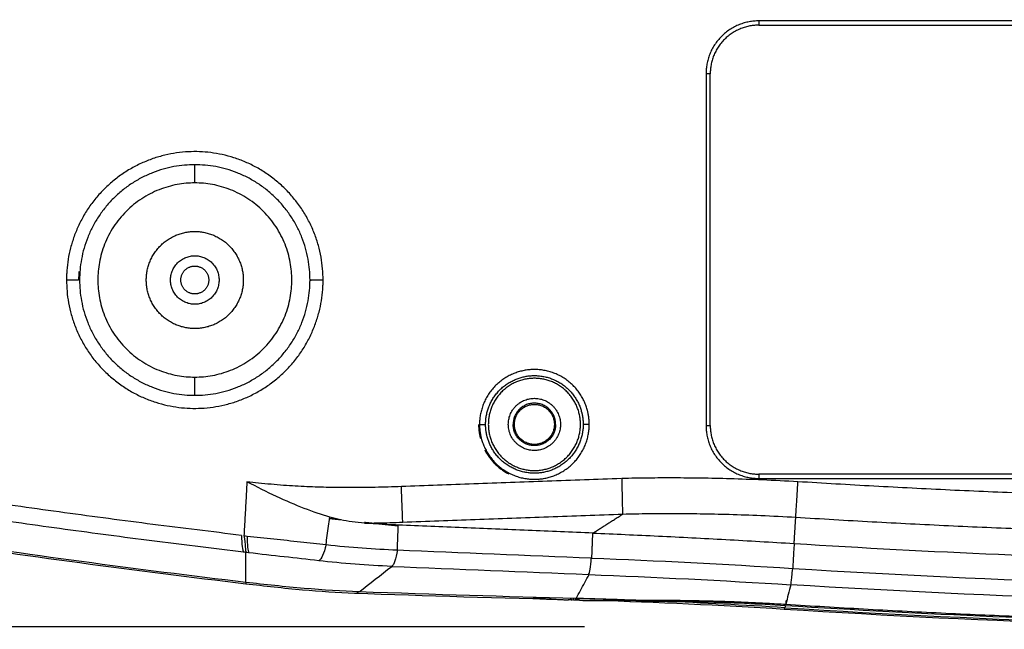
# Model space of a CAD drawing. Header units: millimetres. Extents: x 9946 to 11276, y -3292 to -1962.
# Tile 43 of 170: x 10822 to 10903, y -3122 to -3072. Entities that reach past the tile are written whole.
import ezdxf

# ---------------------------------------------------------------- set-up
doc = ezdxf.new("R2010")
doc.units = ezdxf.units.MM
doc.layers.add('ROXX NEO lite', color=7, linetype='Continuous', true_color=0x000000)
doc.dimstyles.get("Standard").update_dxf_attribs({"dimscale": 10, "dimtxt": 2.5, "dimasz": 3, "dimexe": 1, "dimexo": 0.5, "dimgap": 0.8, "dimtad": 1, "dimtoh": 1, "dimdec": 1, "dimzin": 1, "dimdsep": 46, "dimtxsty": 'Standard', "dimblk": 'OPEN90', "dimcen": 2.5, "dimadec": 1, "dimazin": 1, "dimtfac": 1, "dimtdec": 4, "dimtix": 1, "dimtofl": 0, "dimtmove": 1, "dimatfit": 3, "dimldrblk": 'OPEN90', "dimfxl": 1, "dimtolj": 1, "dimtzin": 1, "dimarcsym": 0})

# ---------------------------------------------------------------- blocks, each defined once
blk = doc.blocks.new('*D7')
at = {"layer": 'Defpoints', "color": 0}
for p in [(10874.298, -2972.15), (10708.385, -3122.15), (10874.298, -3122.15)]:
    blk.add_point(p, dxfattribs=at)
at = {"layer": 'ROXX NEO lite', "color": 0, "lineweight": -2}
for p, q in [((10868.297, -2972.15), (10705.384, -2972.15)), ((10708.385, -2978.151), (10708.385, -3116.149)), ((10868.297, -3122.15), (10705.384, -3122.15))]:
    blk.add_line(p, q, dxfattribs=at)
at = {"layer": 'ROXX NEO lite', "color": 0}
for points in [[(10709.385, -2978.151), (10707.385, -2978.151), (10708.385, -2972.15)], [(10707.385, -3116.149), (10709.385, -3116.149), (10708.385, -3122.15)]]:
    blk.add_solid(points, dxfattribs=at)
at = {"layer": 'ROXX NEO lite', "color": 0, "insert": (10701.484, -3047.15), "char_height": 9.0015, "attachment_point": 5, "rotation": 90}
blk.add_mtext('\\A1;150.0', dxfattribs=at)

msp = doc.modelspace()

# ---------------------------------------------------------------- linework, layer by layer
at = {"layer": 'ROXX NEO lite', "color": 18, "lineweight": -3, "true_color": 0x000000}
for points, weights in [([(10882.665, -3072.224), (10878.315, -3072.224), (10878.315, -3076.574)], [1, 0.707106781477, 1]), ([(10882.665, -3072.574), (10878.665, -3072.574), (10878.665, -3076.574)], [1, 0.70710678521, 1]), ([(10825.614, -3092.794), (10825.586, -3093.183), (10825.586, -3093.574)], [1, 0.999320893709, 1]), ([(10826.611, -3092.868), (10826.585, -3093.22), (10826.585, -3093.574)], [1, 0.999320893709, 1]), ([(10826.585, -3093.574), (10826.56, -3093.574), (10825.586, -3093.574)], [1, 0.716301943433, 1]), ([(10846.743, -3093.574), (10845.769, -3093.574), (10845.744, -3093.574)], [1, 0.716301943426, 1]), ([(10846.715, -3094.353), (10846.743, -3093.964), (10846.743, -3093.574)], [1, 0.999320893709, 1]), ([(10868.057, -3104.458), (10868.187, -3104.957), (10868.187, -3105.474)], [1, 0.991863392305, 1]), ([(10868.687, -3105.474), (10868.687, -3104.893), (10868.541, -3104.331)], [1, 0.991863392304, 1]), ([(10859.565, -3105.474), (10859.565, -3106.06), (10859.712, -3106.628)], [1, 0.965372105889, 0.947100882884]), ([(10859.642, -3105.474), (10859.642, -3106.054), (10859.788, -3106.616)], [1, 0.991863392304, 1]), ([(10859.642, -3105.474), (10860.129, -3105.474), (10860.142, -3105.474)], [1, 0.716301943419, 1]), ([(10860.272, -3106.49), (10860.142, -3105.99), (10860.142, -3105.474)], [1, 0.991863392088, 1]), ([(10868.687, -3105.474), (10868.2, -3105.474), (10868.187, -3105.474)], [1, 0.716301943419, 1]), ([(10878.315, -3105.574), (10878.315, -3109.924), (10882.665, -3109.924)], [1, 0.707106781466, 1]), ([(10878.665, -3105.574), (10878.665, -3109.574), (10882.665, -3109.574)], [1, 0.707106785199, 1]), ([(10860.066, -3107.562), (10860.741, -3108.887), (10862.065, -3109.566)], [0.928070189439, 0.916635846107, 1]), ([(10936.165, -3111.777), (10911.001, -3111.776), (10885.886, -3110.198)], [1, 0.999508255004, 1]), ([(10848.238, -3113.347), (10847.746, -3113.293), (10847.253, -3113.239)], [0.999771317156, 0.999765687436, 0.999760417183]), ([(10885.717, -3113.119), (10910.916, -3114.702), (10936.165, -3114.702)], [1, 0.999508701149, 1]), ([(10852.941, -3113.846), (10851.549, -3113.703), (10850.157, -3113.554)], [0.999833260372, 0.999812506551, 0.999794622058]), ([(10872.521, -3119.968), (10878.714, -3119.907), (10884.895, -3120.293)], [1, 0.999349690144, 1]), ([(10884.895, -3120.293), (10936.165, -3123.561), (10987.434, -3120.293)], [1, 0.997974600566, 1])]:
    msp.add_rational_spline(points, weights, degree=2, dxfattribs=at)
for points, degree in [([(10989.665, -3072.224), (10936.165, -3072.224), (10882.665, -3072.224)], 2), ([(10882.665, -3072.224), (10882.665, -3072.399), (10882.665, -3072.574)], 2), ([(10882.665, -3072.574), (10936.165, -3072.574), (10989.665, -3072.574)], 2), ([(10878.315, -3076.574), (10878.315, -3091.074), (10878.315, -3105.574)], 2), ([(10878.665, -3076.574), (10878.49, -3076.574), (10878.315, -3076.574)], 2), ([(10878.665, -3105.574), (10878.665, -3091.074), (10878.665, -3076.574)], 2), ([(10836.165, -3085.574), (10836.165, -3084.824), (10836.165, -3084.074)], 2), ([(10836.165, -3103.074), (10836.165, -3102.324), (10836.165, -3101.574)], 2), ([(10878.315, -3105.574), (10878.49, -3105.574), (10878.665, -3105.574)], 2), ([(10840.464, -3110.197), (10840.339, -3112.418), (10840.214, -3114.639)], 2), ([(10847.299, -3113.117), (10846.625, -3112.922), (10845.217, -3112.438), (10842.93, -3111.452), (10841.301, -3110.638), (10840.464, -3110.197)], 3), ([(10882.665, -3109.574), (10882.665, -3109.749), (10882.665, -3109.924)], 2), ([(10989.665, -3109.574), (10936.165, -3109.574), (10882.665, -3109.574)], 2), ([(10882.665, -3109.924), (10936.165, -3109.924), (10989.665, -3109.924)], 2), ([(10885.717, -3113.119), (10885.722, -3113.045), (10885.738, -3112.783), (10885.779, -3112.103), (10885.835, -3111.21), (10885.873, -3110.537), (10885.886, -3110.198)], 3), ([(10853.311, -3113.528), (10853.308, -3113.46), (10853.299, -3113.217), (10853.272, -3112.516), (10853.235, -3111.575), (10853.21, -3110.914), (10853.198, -3110.598)], 3), ([(10846.984, -3115.381), (10847.019, -3115.128), (10847.089, -3114.623), (10847.194, -3113.869), (10847.264, -3113.367), (10847.299, -3113.117)], 3), ([(10850.164, -3113.607), (10849.809, -3113.581), (10849.123, -3113.509), (10848.173, -3113.345), (10847.582, -3113.199), (10847.299, -3113.117)], 3), ([(10868.983, -3114.434), (10870.22, -3113.647), (10871.457, -3112.86)], 2), ([(10885.581, -3115.288), (10885.649, -3114.203), (10885.717, -3113.119)], 2), ([(10850.164, -3113.607), (10850.508, -3113.604), (10851.201, -3113.592), (10852.251, -3113.566), (10852.956, -3113.542), (10853.311, -3113.528)], 3), ([(10852.944, -3113.767), (10852.639, -3113.755), (10852.027, -3113.726), (10851.1, -3113.672), (10850.477, -3113.63), (10850.164, -3113.607)], 3), ([(10852.867, -3115.817), (10852.905, -3114.792), (10852.944, -3113.767)], 2), ([(10868.983, -3114.434), (10867.203, -3114.36), (10863.643, -3114.212), (10858.297, -3113.99), (10854.729, -3113.842), (10852.944, -3113.767)], 3), ([(10840.365, -3118.49), (10831.33, -3117.422), (10822.476, -3116.235), (10812.9, -3114.779)], 3), ([(10840.012, -3114.615), (10840.03, -3115.38), (10840.084, -3115.841), (10840.174, -3115.999)], 3), ([(10840.214, -3114.639), (10840.302, -3114.649), (10840.39, -3114.66), (10840.479, -3114.67)], 3), ([(10840.214, -3114.639), (10840.317, -3115.412), (10840.367, -3115.873), (10840.365, -3116.022)], 3), ([(10840.479, -3114.67), (10841.206, -3114.759), (10842.668, -3114.908), (10844.892, -3115.144), (10846.297, -3115.307), (10846.984, -3115.381)], 3), ([(10840.479, -3114.67), (10840.491, -3115.434), (10840.535, -3115.895), (10840.612, -3116.051)], 3), ([(10868.903, -3116.483), (10868.943, -3115.458), (10868.983, -3114.434)], 2), ([(10868.983, -3114.434), (10870.752, -3114.504), (10874.364, -3114.664), (10879.932, -3114.949), (10883.697, -3115.17), (10885.581, -3115.288)], 3), ([(10846.984, -3115.381), (10846.806, -3116.13), (10846.607, -3116.572), (10846.386, -3116.706)], 3), ([(10846.984, -3115.381), (10849.039, -3115.6), (10850.931, -3115.736), (10852.867, -3115.817)], 3), ([(10852.867, -3115.817), (10852.746, -3116.574), (10852.59, -3117.026), (10852.4, -3117.174)], 3), ([(10852.867, -3115.817), (10858.189, -3116.039), (10863.516, -3116.261), (10868.854, -3116.481)], 3), ([(10885.581, -3115.288), (10885.567, -3115.515), (10885.541, -3115.97), (10885.506, -3116.654), (10885.479, -3117.108), (10885.466, -3117.335)], 3), ([(10885.581, -3115.288), (10891.195, -3115.641), (10902.427, -3116.231), (10919.293, -3116.761), (10930.54, -3116.879), (10936.165, -3116.88)], 3), ([(10840.365, -3116.022), (10840.301, -3116.014), (10840.239, -3116.006), (10840.174, -3115.999)], 3), ([(10840.612, -3116.051), (10840.531, -3116.041), (10840.447, -3116.031), (10840.365, -3116.022)], 3), ([(10840.365, -3118.49), (10840.365, -3117.256), (10840.365, -3116.022)], 2), ([(10846.386, -3116.706), (10844.479, -3116.49), (10842.6, -3116.288), (10840.612, -3116.051)], 3), ([(10868.632, -3117.841), (10868.748, -3117.694), (10868.822, -3117.24), (10868.854, -3116.481)], 3), ([(10868.903, -3116.483), (10874.21, -3116.703), (10879.823, -3116.98), (10885.466, -3117.335)], 3), ([(10852.4, -3117.174), (10850.412, -3117.091), (10848.322, -3116.926), (10846.386, -3116.706)], 3), ([(10849.707, -3119.271), (10850.59, -3118.581), (10851.488, -3117.881), (10852.4, -3117.174)], 3), ([(10852.4, -3117.174), (10857.864, -3117.4), (10863.228, -3117.622), (10868.632, -3117.841)], 3), ([(10885.304, -3118.685), (10885.316, -3118.636), (10885.345, -3118.466), (10885.397, -3118.043), (10885.441, -3117.601), (10885.466, -3117.335)], 3), ([(10867.605, -3119.817), (10867.725, -3119.598), (10867.964, -3119.159), (10868.322, -3118.501), (10868.562, -3118.062), (10868.681, -3117.843)], 3), ([(10868.681, -3117.843), (10874.012, -3118.058), (10879.653, -3118.329), (10885.304, -3118.685)], 3), ([(10840.365, -3118.49), (10840.365, -3118.581), (10840.365, -3118.627), (10840.365, -3118.627)], 3), ([(10885.304, -3118.685), (10885.167, -3119.221), (10885.031, -3119.757), (10884.895, -3120.293)], 3), ([(10987.026, -3118.685), (10970.102, -3119.752), (10936.167, -3120.82), (10902.23, -3119.752), (10885.304, -3118.685)], 3), ([(10849.707, -3119.271), (10849.59, -3119.363), (10849.467, -3119.406), (10849.338, -3119.401)], 3), ([(10867.605, -3119.817), (10861.72, -3119.67), (10856.012, -3119.5), (10849.707, -3119.271)], 3), ([(10867.605, -3119.817), (10867.557, -3119.908), (10867.49, -3119.953), (10867.405, -3119.953)], 3), ([(10872.521, -3119.968), (10870.881, -3119.908), (10869.244, -3119.858), (10867.605, -3119.817)], 3), ([(10884.917, -3119.945), (10884.906, -3120.119), (10884.895, -3120.293)], 2), ([(10872.521, -3120.045), (10873.248, -3120.049), (10873.982, -3120.051), (10874.722, -3120.053)], 3), ([(10874.722, -3120.053), (10875.851, -3120.056), (10878.109, -3120.085), (10881.493, -3120.196), (10883.745, -3120.317), (10884.871, -3120.388)], 3), ([(10884.822, -3120.583), (10881.412, -3120.366), (10878.057, -3120.19), (10874.722, -3120.053)], 3), ([(10884.771, -3120.719), (10884.782, -3120.719), (10884.799, -3120.673), (10884.822, -3120.583)], 3), ([(10884.871, -3120.388), (10884.854, -3120.453), (10884.838, -3120.518), (10884.822, -3120.583)], 3), ([(10884.822, -3120.583), (10901.856, -3121.668), (10936.554, -3122.78), (10970.863, -3121.643), (10987.508, -3120.583)], 3), ([(10884.871, -3120.388), (10896.261, -3121.113), (10919.047, -3122.079), (10953.282, -3122.079), (10976.068, -3121.113), (10987.459, -3120.388)], 3)]:
    msp.add_open_spline(points, degree=degree, dxfattribs=at)
for points, weights, knots in [([(10846.743, -3093.574), (10846.743, -3083.378), (10836.554, -3083.002), (10826.365, -3082.626), (10825.614, -3092.794)], [1, 0.720016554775, 1, 0.720016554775, 1], [-32.454804, -32.454804, -32.454804, -16.227402, -16.227402, 0, 0, 0]), ([(10836.165, -3084.074), (10826.665, -3084.074), (10826.665, -3093.574), (10826.665, -3103.074), (10836.165, -3103.074)], [1, 0.707106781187, 1, 0.707106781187, 1], [-29.84513, -29.84513, -29.84513, -14.922565, -14.922565, 0, 0, 0]), ([(10836.165, -3103.074), (10845.665, -3103.074), (10845.665, -3093.574), (10845.665, -3084.074), (10836.165, -3084.074)], [1, 0.707106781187, 1, 0.707106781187, 1], [-29.84513, -29.84513, -29.84513, -14.922565, -14.922565, 0, 0, 0]), ([(10836.165, -3085.574), (10828.165, -3085.574), (10828.165, -3093.574), (10828.165, -3101.574), (10836.165, -3101.574)], [1, 0.707106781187, 1, 0.707106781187, 1], [0, 0, 0, 12.566371, 12.566371, 25.132741, 25.132741, 25.132741]), ([(10836.165, -3101.574), (10844.165, -3101.574), (10844.165, -3093.574), (10844.165, -3085.574), (10836.165, -3085.574)], [1, 0.707106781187, 1, 0.707106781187, 1], [0, 0, 0, 12.566371, 12.566371, 25.132741, 25.132741, 25.132741]), ([(10836.165, -3097.574), (10832.165, -3097.574), (10832.165, -3093.574), (10832.165, -3089.574), (10836.165, -3089.574)], [1, 0.707106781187, 1, 0.707106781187, 1], [0, 0, 0, 6.283185, 6.283185, 12.566371, 12.566371, 12.566371]), ([(10836.165, -3089.574), (10840.165, -3089.574), (10840.165, -3093.574), (10840.165, -3097.574), (10836.165, -3097.574)], [1, 0.707106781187, 1, 0.707106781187, 1], [0, 0, 0, 6.283185, 6.283185, 12.566371, 12.566371, 12.566371]), ([(10836.165, -3095.574), (10834.165, -3095.574), (10834.165, -3093.574), (10834.165, -3091.574), (10836.165, -3091.574)], [1, 0.707106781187, 1, 0.707106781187, 1], [0, 0, 0, 3.141593, 3.141593, 6.283185, 6.283185, 6.283185]), ([(10836.165, -3091.574), (10838.165, -3091.574), (10838.165, -3093.574), (10838.165, -3095.574), (10836.165, -3095.574)], [1, 0.707106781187, 1, 0.707106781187, 1], [0, 0, 0, 3.141593, 3.141593, 6.283185, 6.283185, 6.283185]), ([(10835.015, -3093.574), (10835.015, -3092.424), (10836.165, -3092.424), (10837.315, -3092.424), (10837.315, -3093.574)], [1, 0.707106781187, 1, 0.707106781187, 1], [0, 0, 0, 1.806416, 1.806416, 3.612832, 3.612832, 3.612832]), ([(10825.586, -3093.574), (10825.586, -3103.77), (10835.775, -3104.145), (10845.964, -3104.521), (10846.715, -3094.353)], [1, 0.720016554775, 1, 0.720016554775, 1], [-32.454804, -32.454804, -32.454804, -16.227402, -16.227402, 0, 0, 0]), ([(10837.315, -3093.574), (10837.315, -3094.724), (10836.165, -3094.724), (10835.015, -3094.724), (10835.015, -3093.574)], [1, 0.707106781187, 1, 0.707106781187, 1], [0, 0, 0, 1.806416, 1.806416, 3.612832, 3.612832, 3.612832]), ([(10868.541, -3104.331), (10867.536, -3100.481), (10863.589, -3100.988), (10859.642, -3101.494), (10859.642, -3105.474)], [1, 0.750768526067, 1, 0.750768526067, 1], [-13.053956, -13.053956, -13.053956, -6.526978, -6.526978, 0, 0, 0]), ([(10860.142, -3105.474), (10860.142, -3101.934), (10863.652, -3101.483), (10867.163, -3101.033), (10868.057, -3104.458)], [1, 0.75076852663, 1, 0.75076852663, 1], [-11.611308, -11.611308, -11.611308, -5.805654, -5.805654, 0, 0, 0]), ([(10867.965, -3105.474), (10867.965, -3101.674), (10864.165, -3101.674), (10860.365, -3101.674), (10860.365, -3105.474)], [1, 0.707106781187, 1, 0.707106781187, 1], [0, 0, 0, 5.969026, 5.969026, 11.938052, 11.938052, 11.938052]), ([(10862.015, -3105.474), (10862.015, -3103.324), (10864.165, -3103.324), (10866.315, -3103.324), (10866.315, -3105.474)], [1, 0.707106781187, 1, 0.707106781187, 1], [0, 0, 0, 3.377212, 3.377212, 6.754424, 6.754424, 6.754424]), ([(10865.915, -3105.474), (10865.915, -3103.724), (10864.165, -3103.724), (10862.415, -3103.724), (10862.415, -3105.474)], [1, 0.707106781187, 1, 0.707106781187, 1], [-5.497787, -5.497787, -5.497787, -2.748894, -2.748894, 0, 0, 0]), ([(10862.515, -3105.474), (10862.515, -3103.824), (10864.165, -3103.824), (10865.815, -3103.824), (10865.815, -3105.474)], [1, 0.707106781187, 1, 0.707106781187, 1], [0, 0, 0, 2.591814, 2.591814, 5.183628, 5.183628, 5.183628]), ([(10859.788, -3106.616), (10860.793, -3110.466), (10864.74, -3109.96), (10868.687, -3109.453), (10868.687, -3105.474)], [1, 0.750768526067, 1, 0.750768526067, 1], [-13.053956, -13.053956, -13.053956, -6.526978, -6.526978, 0, 0, 0]), ([(10868.187, -3105.474), (10868.187, -3109.013), (10864.677, -3109.464), (10861.166, -3109.914), (10860.272, -3106.49)], [1, 0.750768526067, 1, 0.750768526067, 1], [-11.611308, -11.611308, -11.611308, -5.805654, -5.805654, 0, 0, 0]), ([(10860.365, -3105.474), (10860.365, -3109.274), (10864.165, -3109.274), (10867.965, -3109.274), (10867.965, -3105.474)], [1, 0.707106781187, 1, 0.707106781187, 1], [0, 0, 0, 5.969026, 5.969026, 11.938052, 11.938052, 11.938052]), ([(10866.315, -3105.474), (10866.315, -3107.624), (10864.165, -3107.624), (10862.015, -3107.624), (10862.015, -3105.474)], [1, 0.707106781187, 1, 0.707106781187, 1], [0, 0, 0, 3.377212, 3.377212, 6.754424, 6.754424, 6.754424]), ([(10865.915, -3105.474), (10865.915, -3107.224), (10864.165, -3107.224), (10862.415, -3107.224), (10862.415, -3105.474)], [1, 0.707106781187, 1, 0.707106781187, 1], [0, 0, 0, 2.748894, 2.748894, 5.497787, 5.497787, 5.497787]), ([(10865.815, -3105.474), (10865.815, -3107.124), (10864.165, -3107.124), (10862.515, -3107.124), (10862.515, -3105.474)], [1, 0.707106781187, 1, 0.707106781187, 1], [0, 0, 0, 2.591814, 2.591814, 5.183628, 5.183628, 5.183628])]:
    msp.add_rational_spline(points, weights, degree=2, knots=knots, dxfattribs=at)
for points, knots in [([(10853.198, -3110.598), (10852.474, -3110.627), (10851.097, -3110.67), (10849.108, -3110.693), (10847.236, -3110.675), (10845.374, -3110.615), (10843.433, -3110.501), (10841.784, -3110.353), (10840.779, -3110.236), (10840.464, -3110.197)], [0, 0, 0, 0, 2.160791, 4.117035, 5.95163, 7.774013, 9.705823, 11.796288, 12.755859, 12.755859, 12.755859, 12.755859]), ([(10871.35, -3109.934), (10869.307, -3110.006), (10865.247, -3110.15), (10859.196, -3110.371), (10855.188, -3110.522), (10853.198, -3110.598)], [-18.164104, -18.164104, -18.164104, -18.164104, -12.030808, -5.97613, -0.000079, -0.000079, -0.000079, -0.000079]), ([(10885.886, -3110.198), (10884.912, -3110.142), (10883.052, -3110.049), (10880.382, -3109.955), (10877.946, -3109.902), (10875.697, -3109.883), (10873.534, -3109.892), (10872.111, -3109.916), (10871.389, -3109.933)], [0, 0, 0, 0, 2.927543, 5.590769, 8.01639, 10.237723, 12.336075, 14.504615, 14.504615, 14.504615, 14.504615]), ([(10871.457, -3112.86), (10871.456, -3112.792), (10871.451, -3112.551), (10871.434, -3111.849), (10871.413, -3110.907), (10871.396, -3110.246), (10871.389, -3109.933)], [-4.105963, -4.105963, -4.105963, -4.105963, -3.079442, -2.05292, -1.026398, 0, 0, 0, 0]), ([(10840.012, -3114.615), (10837.567, -3114.324), (10832.691, -3113.723), (10825.423, -3112.761), (10819.404, -3111.911), (10814.612, -3111.202), (10812.223, -3110.838), (10811.031, -3110.654)], [-29.252503, -29.252503, -29.252503, -29.252503, -21.939376, -14.626257, -7.313138, -3.656579, 0, 0, 0, 0]), ([(10840.174, -3115.999), (10837.814, -3115.719), (10833.077, -3115.138), (10825.923, -3114.196), (10819.925, -3113.354), (10815.105, -3112.645), (10812.688, -3112.279), (10811.478, -3112.093)], [0, 0, 0, 0, 7.240682, 14.481357, 21.722032, 25.34237, 28.962707, 28.962707, 28.962707, 28.962707]), ([(10853.311, -3113.528), (10855.301, -3113.452), (10859.305, -3113.301), (10865.353, -3113.078), (10869.411, -3112.933), (10871.453, -3112.861)], [-18.1586, -18.1586, -18.1586, -18.1586, -12.185736, -6.134155, -0.003996, -0.003996, -0.003996, -0.003996]), ([(10871.457, -3112.86), (10872.167, -3112.844), (10873.566, -3112.817), (10875.691, -3112.809), (10877.902, -3112.827), (10880.298, -3112.878), (10882.926, -3112.971), (10884.758, -3113.063), (10885.717, -3113.119)], [0, 0, 0, 0, 2.132584, 4.196143, 6.380644, 8.766046, 11.385113, 14.266742, 14.266742, 14.266742, 14.266742]), ([(10885.466, -3117.335), (10902.364, -3118.399), (10936.121, -3119.462), (10969.921, -3118.401), (10986.865, -3117.335)], [-101.499358, -101.499358, -101.499358, -101.499358, -50.749465, 0, 0, 0, 0]), ([(10849.707, -3119.271), (10848.317, -3119.221), (10845.215, -3119.024), (10841.956, -3118.678), (10840.365, -3118.49)], [-9.524087, -9.524087, -9.524087, -9.524087, -4.762044, 0, 0, 0, 0])]:
    msp.add_open_spline(points, degree=3, knots=knots, dxfattribs=at)
at = {"layer": 'ROXX NEO lite', "color": 18, "true_color": 0x000000}
for points, degree in [([(10840.365, -3118.627), (10831.314, -3117.557), (10822.048, -3116.308), (10813.038, -3114.935)], 3), ([(10840.365, -3118.627), (10831.314, -3117.557), (10822.048, -3116.308), (10813.038, -3114.935)], 3), ([(10867.405, -3119.947), (10861.5, -3119.803), (10855.148, -3119.612), (10849.338, -3119.402)], 3), ([(10867.405, -3119.947), (10861.5, -3119.803), (10855.148, -3119.612), (10849.338, -3119.402)], 3), ([(10866.956, -3119.904), (10867.068, -3119.91), (10867.18, -3119.916), (10867.292, -3119.922)], 3), ([(10866.956, -3119.904), (10867.068, -3119.91), (10867.18, -3119.916), (10867.292, -3119.922)], 3), ([(10867.117, -3119.824), (10867.18, -3119.871), (10867.239, -3119.9), (10867.292, -3119.922)], 3), ([(10867.117, -3119.824), (10867.18, -3119.871), (10867.239, -3119.9), (10867.292, -3119.922)], 3), ([(10867.377, -3119.826), (10867.374, -3119.889), (10867.372, -3119.951)], 2), ([(10867.377, -3119.826), (10867.374, -3119.889), (10867.372, -3119.951)], 2), ([(10867.4, -3119.927), (10867.427, -3119.928), (10867.454, -3119.929), (10867.48, -3119.931)], 3), ([(10867.4, -3119.927), (10867.427, -3119.928), (10867.454, -3119.929), (10867.48, -3119.931)], 3), ([(10867.873, -3119.959), (10867.742, -3119.955), (10867.61, -3119.952), (10867.48, -3119.949)], 3), ([(10867.873, -3119.959), (10867.742, -3119.955), (10867.61, -3119.952), (10867.48, -3119.949)], 3), ([(10872.08, -3119.974), (10870.591, -3119.921), (10869.104, -3119.875), (10867.621, -3119.836)], 3), ([(10872.08, -3119.974), (10870.591, -3119.921), (10869.104, -3119.875), (10867.621, -3119.836)], 3), ([(10884.771, -3120.717), (10879.425, -3120.377), (10874.27, -3120.139), (10869.138, -3119.993)], 3), ([(10884.771, -3120.717), (10879.425, -3120.377), (10874.27, -3120.139), (10869.138, -3119.993)], 3), ([(10874.111, -3120.051), (10873.567, -3120.029), (10873.022, -3120.008), (10872.478, -3119.988)], 3), ([(10874.111, -3120.051), (10873.567, -3120.029), (10873.022, -3120.008), (10872.478, -3119.988)], 3)]:
    msp.add_open_spline(points, degree=degree, dxfattribs=at)
for points, knots in [([(10849.338, -3119.402), (10847.955, -3119.351), (10846.477, -3119.249), (10845.048, -3119.122), (10843.503, -3118.985), (10841.916, -3118.81), (10840.365, -3118.627)], [0.252758, 0.252758, 0.252758, 0.252758, 4.657861, 4.657861, 4.657861, 9.377321, 9.377321, 9.377321, 9.377321]), ([(10849.338, -3119.402), (10847.955, -3119.351), (10846.477, -3119.249), (10845.048, -3119.122), (10843.503, -3118.985), (10841.916, -3118.81), (10840.365, -3118.627)], [0.252758, 0.252758, 0.252758, 0.252758, 4.657861, 4.657861, 4.657861, 9.377321, 9.377321, 9.377321, 9.377321]), ([(10867.873, -3119.965), (10868.269, -3119.975), (10869.232, -3119.991), (10870.777, -3119.991), (10871.935, -3119.977), (10872.521, -3119.968)], [0.508439, 0.508439, 0.508439, 0.508439, 1.716648, 3.433295, 5.149943, 5.149943, 5.149943, 5.149943]), ([(10867.873, -3119.965), (10868.269, -3119.975), (10869.232, -3119.991), (10870.777, -3119.991), (10871.935, -3119.977), (10872.521, -3119.968)], [0.508439, 0.508439, 0.508439, 0.508439, 1.716648, 3.433295, 5.149943, 5.149943, 5.149943, 5.149943]), ([(10986.802, -3120.765), (10969.844, -3121.828), (10952.828, -3122.358), (10935.838, -3122.351), (10918.812, -3122.344), (10901.763, -3121.798), (10884.771, -3120.717)], [0.994461, 0.994461, 0.994461, 0.994461, 52.000726, 52.000726, 52.000726, 103.110095, 103.110095, 103.110095, 103.110095]), ([(10986.802, -3120.765), (10969.844, -3121.828), (10952.828, -3122.358), (10935.838, -3122.351), (10918.812, -3122.344), (10901.763, -3121.798), (10884.771, -3120.717)], [0.994461, 0.994461, 0.994461, 0.994461, 52.000726, 52.000726, 52.000726, 103.110095, 103.110095, 103.110095, 103.110095])]:
    msp.add_open_spline(points, degree=3, knots=knots, dxfattribs=at)
msp.add_rational_spline([(10864.058, -3119.748), (10865.51, -3119.878), (10866.967, -3119.936)], [1, 0.999650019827, 0.999914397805], degree=2, dxfattribs=at)
msp.add_rational_spline([(10864.058, -3119.748), (10865.51, -3119.878), (10866.967, -3119.936)], [1, 0.999650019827, 0.999914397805], degree=2, dxfattribs=at)

# ---------------------------------------------------------------- dimensions: what is measured, and where the dimension line sits
at = {"layer": 'ROXX NEO lite', "color": 5, "true_color": 0x0000ff}
dim = msp.add_linear_dim(base=(10708.385, -3122.15), p1=(10874.298, -2972.15), p2=(10874.298, -3122.15), angle=90, dimstyle='Standard', override={"dimscale": 3.0005, "dimtxt": 3, "dimasz": 2, "dimexe": 1, "dimexo": 2, "dimgap": 0.8, "dimtad": 1, "dimtih": 0, "dimtoh": 0, "dimdec": 1, "dimlfac": 1, "dimzin": 1, "dimtxsty": 'Standard', "dimsah": 0, "dimcen": 2.5, "dimadec": 1, "dimazin": 1, "dimtix": 0, "dimtmove": 0, "dimtzin": 1}, dxfattribs=at)
dim.commit()
dim.dimension.update_dxf_attribs({"geometry": '*D7', "text_midpoint": (10701.484, -3047.15)})

doc.saveas('drawing.dxf')
